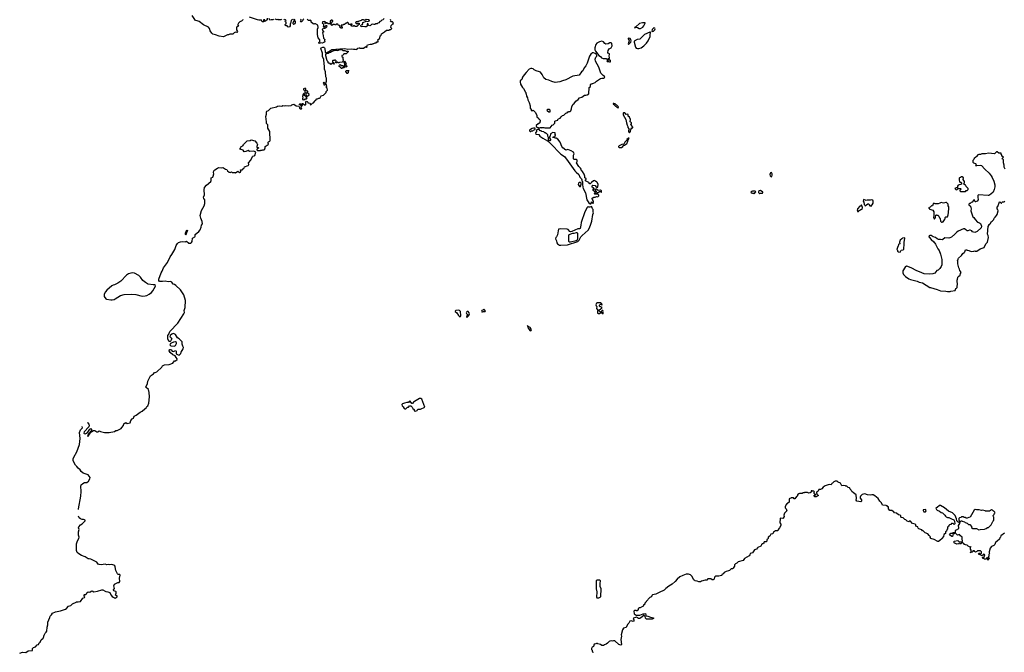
# Model space of a CAD drawing. Extents: x 2029662 to 2246637, y 225654 to 401419.
# Tile 91 of 256: x 2046059 to 2068159, y 300360 to 314570. Entities that reach past the tile are written whole.
import ezdxf

# ---------------------------------------------------------------- set-up
doc = ezdxf.new("R2010")
doc.units = 0

msp = doc.modelspace()

# ---------------------------------------------------------------- linework, layer by layer
at = {"layer": '0CON20XD'}
for points in [[(2051070, 314575), (2051070, 314565), (2051040, 314535), (2051015, 314532), (2050997, 314523), (2050968, 314492), (2050958, 314465), (2050958, 314445), (2050970, 314425), (2050945, 314420), (2050935, 314410), (2050928, 314385), (2050922, 314345), (2050947, 314307), (2050935, 314282), (2050903, 314287), (2050875, 314272), (2050845, 314243), (2050776, 314246), (2050745, 314228), (2050725, 314230), (2050635, 314184), (2050535, 314196), (2050456, 314226), (2050395, 314247), (2050375, 314267), (2050336, 314316), (2050322, 314372), (2050295, 314403), (2050183, 314455), (2050088, 314528), (2050045, 314546), (2050005, 314549), (2049929, 314665)], [(2049936, 309664), (2049989, 309691), (2049998, 309705), (2050000, 309745), (2050078, 309812), (2050109, 309851), (2050134, 309906), (2050142, 309955), (2050160, 309985), (2050156, 310036), (2050123, 310115), (2050108, 310175), (2050140, 310285), (2050196, 310385), (2050218, 310442), (2050213, 310525), (2050194, 310555), (2050188, 310585), (2050207, 310635), (2050199, 310745), (2050207, 310803), (2050254, 310856), (2050349, 310935), (2050357, 310955), (2050356, 311014), (2050392, 311035), (2050404, 311055), (2050414, 311104), (2050406, 311135), (2050418, 311172), (2050441, 311199), (2050496, 311234), (2050525, 311250), (2050581, 311241), (2050615, 311246), (2050632, 311242), (2050678, 311215), (2050712, 311202), (2050727, 311175), (2050764, 311145), (2050785, 311139), (2050815, 311150), (2050825, 311140), (2050885, 311140), (2050905, 311132), (2050955, 311168), (2050995, 311138), (2051015, 311142), (2051022, 311165), (2051012, 311198), (2051055, 311198), (2051065, 311202), (2051072, 311228), (2051095, 311232), (2051107, 311263), (2051185, 311294), (2051195, 311303), (2051200, 311315), (2051193, 311357), (2051250, 311415), (2051285, 311500), (2051295, 311508), (2051325, 311510), (2051335, 311520), (2051360, 311595), (2051315, 311620), (2051218, 311608), (2051185, 311632), (2051135, 311610), (2051095, 311600), (2051075, 311640), (2051002, 311665), (2051022, 311688), (2051030, 311725), (2051065, 311740), (2051085, 311760), (2051090, 311775), (2051165, 311852), (2051235, 311858), (2051255, 311870), (2051335, 311852), (2051385, 311800), (2051393, 311767), (2051378, 311725), (2051382, 311702), (2051415, 311700), (2051420, 311695), (2051418, 311682), (2051402, 311678), (2051380, 311655), (2051380, 311645), (2051393, 311633), (2051425, 311628), (2051467, 311633), (2051475, 311640), (2051505, 311640), (2051515, 311650), (2051545, 311650), (2051558, 311662), (2051562, 311678), (2051570, 311680), (2051571, 311719), (2051590, 311740), (2051638, 311765), (2051642, 311775), (2051633, 311795), (2051634, 311816), (2051642, 311828), (2051675, 311844), (2051680, 311855), (2051672, 312055), (2051631, 312135), (2051628, 312205), (2051601, 312235), (2051601, 312275), (2051589, 312335), (2051587, 312395), (2051601, 312445), (2051596, 312494), (2051606, 312514), (2051645, 312530), (2051696, 312584), (2051825, 312610), (2051845, 312627), (2051895, 312637), (2051945, 312631), (2051965, 312641), (2052005, 312634), (2052035, 312642), (2052085, 312634), (2052155, 312640), (2052170, 312655), (2052215, 312672), (2052265, 312638), (2052325, 312630), (2052335, 312610), (2052343, 312583), (2052355, 312570), (2052385, 312570), (2052390, 312575), (2052378, 312588), (2052378, 312605), (2052388, 312628), (2052348, 312658), (2052332, 312662), (2052332, 312668), (2052345, 312680), (2052365, 312680), (2052388, 312668), (2052392, 312642), (2052405, 312640), (2052410, 312665), (2052400, 312675), (2052400, 312685), (2052415, 312690), (2052455, 312660), (2052475, 312660), (2052480, 312665), (2052480, 312715), (2052495, 312740), (2052510, 312735), (2052530, 312715), (2052530, 312700), (2052568, 312698), (2052580, 312685), (2052582, 312662), (2052595, 312660), (2052628, 312692), (2052655, 312702), (2052685, 312740), (2052692, 312758), (2052706, 312764), (2052725, 312790), (2052745, 312792), (2052775, 312810), (2052785, 312808), (2052805, 312818), (2052825, 312860), (2052880, 312875), (2052940, 312935), (2052940, 312955), (2052970, 312985), (2052960, 313035), (2052940, 313055), (2052940, 313065), (2052950, 313075), (2052945, 313110), (2052935, 313120), (2052925, 313120), (2052915, 313100), (2052895, 313102), (2052892, 313132), (2052870, 313155), (2052885, 313168), (2052902, 313152), (2052928, 313142), (2052948, 313192), (2052948, 313235), (2052945, 313260), (2052930, 313285), (2052932, 313315), (2052920, 313365), (2052925, 313400), (2052898, 313455), (2052903, 313535), (2052893, 313573), (2052883, 313683), (2052858, 313735), (2052856, 313815), (2052820, 313925), (2052822, 313935), (2052865, 313955), (2052885, 313952), (2052902, 313938), (2052909, 313925), (2052915, 313840), (2052935, 313829), (2053009, 313861), (2053065, 313897), (2053115, 313900), (2053155, 313911), (2053175, 313907), (2053245, 313918), (2053355, 313920), (2053424, 313904), (2053515, 313914), (2053555, 313906), (2053588, 313908), (2053625, 313898), (2053645, 313930), (2053675, 313940), (2053685, 313940), (2053695, 313930), (2053775, 313930), (2053825, 313970), (2053842, 313952), (2053855, 313950), (2053860, 313955), (2053850, 313975), (2053868, 314002), (2053925, 314020), (2053965, 314020), (2053975, 314030), (2053995, 314030), (2054002, 314038), (2054025, 314040), (2054035, 314050), (2054057, 314053), (2054075, 314070), (2054105, 314070), (2054108, 314085), (2054100, 314115), (2054140, 314155), (2054153, 314207), (2054170, 314225), (2054181, 314249), (2054246, 314294), (2054295, 314338), (2054352, 314338), (2054365, 314350), (2054387, 314353), (2054408, 314365), (2054410, 314375), (2054390, 314395), (2054398, 314442), (2054425, 314470), (2054450, 314475), (2054442, 314482), (2054438, 314505), (2054425, 314520), (2054395, 314520), (2054380, 314535), (2054388, 314555), (2054380, 314575)], [(2051612, 314605), (2051610, 314565), (2051605, 314560), (2051595, 314560), (2051575, 314540), (2051565, 314540), (2051558, 314568), (2051535, 314570), (2051530, 314545), (2051540, 314535), (2051540, 314525), (2051515, 314520), (2051502, 314525), (2051485, 314560), (2051425, 314558), (2051393, 314563), (2051218, 314628)], [(2051755, 314580), (2051745, 314570), (2051715, 314570), (2051707, 314563), (2051675, 314560), (2051656, 314596)], [(2051935, 314580), (2051925, 314570), (2051865, 314570), (2051855, 314580), (2051835, 314568), (2051795, 314580)], [(2052185, 314580), (2052152, 314548), (2052140, 314485), (2052130, 314475), (2052130, 314435), (2052115, 314410), (2052095, 314402), (2052072, 314412), (2052070, 314425), (2052058, 314438), (2052035, 314430), (2052020, 314445), (2052020, 314465), (2052040, 314485), (2052040, 314505), (2052022, 314522), (2052020, 314535), (2052040, 314555), (2052028, 314568), (2052005, 314570), (2051995, 314580)], [(2052202, 314472), (2052215, 314472), (2052243, 314487), (2052252, 314505), (2052252, 314532), (2052225, 314560), (2052210, 314545), (2052190, 314495), (2052190, 314485), (2052202, 314472)], [(2052238, 314572), (2052215, 314570), (2052205, 314580)], [(2052435, 314590), (2052412, 314568), (2052410, 314545), (2052385, 314520), (2052365, 314520), (2052360, 314525), (2052370, 314535), (2052380, 314565), (2052360, 314585)], [(2054232, 314598), (2054220, 314565), (2054185, 314560), (2054167, 314533), (2054142, 314528), (2054119, 314501), (2054100, 314495), (2054085, 314480), (2054045, 314480), (2054032, 314458), (2054005, 314459), (2053975, 314472), (2053958, 314465), (2053934, 314436), (2053915, 314433), (2053892, 314442), (2053880, 314455), (2053878, 314478), (2053865, 314480), (2053860, 314475), (2053860, 314425), (2053835, 314412), (2053805, 314410), (2053755, 314418), (2053725, 314410), (2053713, 314437), (2053725, 314452), (2053755, 314460), (2053758, 314485), (2053752, 314495), (2053760, 314505), (2053845, 314538), (2053865, 314532), (2053908, 314542), (2053910, 314555), (2053885, 314570), (2053835, 314572), (2053805, 314550), (2053777, 314567), (2053735, 314570), (2053725, 314550), (2053675, 314540), (2053665, 314530), (2053645, 314530), (2053635, 314520), (2053612, 314518), (2053600, 314505), (2053605, 314490), (2053615, 314490), (2053625, 314480), (2053635, 314480), (2053645, 314490), (2053675, 314490), (2053682, 314482), (2053680, 314465), (2053655, 314450), (2053625, 314420), (2053585, 314420), (2053575, 314430), (2053555, 314430), (2053545, 314420), (2053515, 314422), (2053500, 314435), (2053500, 314445), (2053518, 314462), (2053518, 314468), (2053495, 314470), (2053485, 314460), (2053455, 314460), (2053442, 314472), (2053440, 314495), (2053425, 314510), (2053412, 314508), (2053398, 314492), (2053385, 314490), (2053347, 314463), (2053325, 314460), (2053315, 314450), (2053272, 314448), (2053272, 314422), (2053297, 314407), (2053295, 314380), (2053275, 314380), (2053265, 314390), (2053255, 314390), (2053250, 314395), (2053248, 314428), (2053235, 314440), (2053215, 314440), (2053210, 314455), (2053197, 314467), (2053165, 314470), (2053155, 314450), (2053122, 314462), (2053095, 314460), (2053065, 314440), (2053052, 314452), (2053050, 314485), (2053060, 314495), (2053062, 314508), (2053090, 314535), (2053090, 314545), (2053065, 314560), (2053055, 314560), (2053030, 314535), (2053030, 314505), (2053040, 314495), (2053035, 314480), (2052985, 314480), (2052955, 314502), (2052932, 314498), (2052930, 314485), (2052915, 314480), (2052910, 314495), (2052920, 314505), (2052920, 314515), (2052908, 314528), (2052895, 314520), (2052852, 314518), (2052850, 314495), (2052865, 314490), (2052880, 314465), (2052880, 314425), (2052870, 314415), (2052885, 314400), (2052898, 314402), (2052902, 314418), (2052935, 314440), (2052948, 314438), (2052960, 314425), (2052950, 314415), (2052948, 314402), (2052935, 314390), (2052922, 314388), (2052905, 314370), (2052850, 314355), (2052855, 314330), (2052868, 314328), (2052878, 314315), (2052877, 314293), (2052865, 314290), (2052854, 314274), (2052870, 314215), (2052878, 314155), (2052907, 314127), (2052903, 314105), (2052911, 314075), (2052886, 314054), (2052845, 314045), (2052815, 314048), (2052785, 314034), (2052771, 314045), (2052771, 314055), (2052797, 314083), (2052796, 314114), (2052762, 314162), (2052752, 314185), (2052752, 314205), (2052740, 314225), (2052740, 314355), (2052758, 314395), (2052750, 314445), (2052697, 314477), (2052675, 314480), (2052665, 314470), (2052655, 314480), (2052645, 314480), (2052600, 314515), (2052600, 314545), (2052588, 314558), (2052575, 314550), (2052545, 314550), (2052512, 314582)], [(2059965, 314369), (2059995, 314374), (2060043, 314405), (2060070, 314435), (2060098, 314495), (2060095, 314500), (2060035, 314498), (2059968, 314485), (2059888, 314412), (2059860, 314395), (2059865, 314390), (2059895, 314400), (2059925, 314392), (2059965, 314369)], [(2059955, 313923), (2060005, 313940), (2060065, 313980), (2060129, 314045), (2060165, 314094), (2060213, 314195), (2060209, 314225), (2060215, 314290), (2060205, 314292), (2060085, 314236), (2059978, 314132), (2059915, 314124), (2059852, 314085), (2059848, 314065), (2059879, 313949), (2059895, 313933), (2059925, 313923), (2059955, 313923)], [(2060255, 314302), (2060285, 314310), (2060318, 314342), (2060323, 314365), (2060315, 314382), (2060292, 314385), (2060254, 314346), (2060250, 314305), (2060255, 314302)], [(2059315, 313622), (2059320, 313625), (2059320, 313655), (2059315, 313660), (2059285, 313660), (2059260, 313685), (2059273, 313697), (2059295, 313700), (2059300, 313715), (2059288, 313755), (2059297, 313785), (2059295, 313800), (2059285, 313812), (2059260, 313820), (2059258, 313835), (2059270, 313880), (2059292, 313918), (2059335, 313940), (2059351, 313965), (2059356, 313986), (2059352, 314035), (2059338, 314048), (2059325, 314050), (2059305, 314047), (2059265, 314024), (2059215, 314020), (2059195, 314034), (2059165, 314069), (2059125, 314084), (2059075, 314076), (2059014, 314045), (2058991, 314015), (2058966, 313935), (2058966, 313895), (2058980, 313860), (2059058, 313768), (2059093, 313743), (2059115, 313714), (2059158, 313698), (2059225, 313700), (2059238, 313688), (2059240, 313675), (2059250, 313665), (2059250, 313645), (2059240, 313635), (2059245, 313630), (2059275, 313632), (2059295, 313622), (2059315, 313622)], [(2059725, 314012), (2059778, 314065), (2059783, 314095), (2059773, 314125), (2059758, 314145), (2059715, 314158), (2059714, 314145), (2059735, 314095), (2059720, 314025), (2059725, 314012)], [(2053045, 313560), (2053028, 313588), (2053015, 313590), (2053002, 313582), (2052982, 313602), (2052980, 313625), (2052963, 313643), (2052929, 313755), (2052929, 313785), (2052942, 313808), (2052985, 313816), (2053013, 313837), (2053035, 313841), (2053054, 313856), (2053115, 313876), (2053175, 313882), (2053202, 313878), (2053245, 313899), (2053295, 313894), (2053315, 313881), (2053356, 313876), (2053385, 313860), (2053425, 313862), (2053440, 313855), (2053388, 313802), (2053335, 313800), (2053318, 313772), (2053290, 313765), (2053290, 313745), (2053310, 313725), (2053310, 313685), (2053320, 313675), (2053310, 313625), (2053298, 313612), (2053235, 313610), (2053225, 313600), (2053215, 313600), (2053195, 313620), (2053175, 313600), (2053155, 313600), (2053150, 313615), (2053160, 313625), (2053160, 313645), (2053145, 313660), (2053125, 313660), (2053115, 313650), (2053085, 313650), (2053080, 313645), (2053082, 313622), (2053108, 313598), (2053118, 313572), (2053105, 313570), (2053095, 313590), (2053075, 313590), (2053045, 313560)], [(2057965, 312140), (2058012, 312198), (2058050, 312215), (2058050, 312225), (2058070, 312245), (2058072, 312288), (2058083, 312297), (2058135, 312310), (2058140, 312325), (2058155, 312340), (2058190, 312355), (2058211, 312389), (2058243, 312417), (2058270, 312425), (2058315, 312470), (2058345, 312480), (2058365, 312500), (2058375, 312500), (2058385, 312510), (2058415, 312510), (2058430, 312525), (2058448, 312565), (2058453, 312617), (2058480, 312675), (2058505, 312690), (2058541, 312739), (2058593, 312777), (2058624, 312816), (2058675, 312832), (2058738, 312872), (2058765, 312872), (2058795, 312882), (2058830, 312905), (2058840, 313045), (2058868, 313072), (2058873, 313117), (2058885, 313130), (2058905, 313130), (2058915, 313140), (2058937, 313143), (2058975, 313160), (2059005, 313188), (2059095, 313250), (2059125, 313260), (2059165, 313259), (2059188, 313272), (2059192, 313285), (2059187, 313295), (2059153, 313313), (2059101, 313371), (2059056, 313506), (2058981, 313635), (2058979, 313681), (2058988, 313725), (2059012, 313748), (2059016, 313765), (2058996, 313796), (2058972, 313812), (2058935, 313829), (2058913, 313827), (2058875, 313793), (2058845, 313752), (2058794, 313596), (2058763, 313535), (2058727, 313485), (2058698, 313422), (2058668, 313395), (2058613, 313327), (2058475, 313302), (2058315, 313220), (2058245, 313198), (2058185, 313171), (2058075, 313162), (2058005, 313181), (2057935, 313209), (2057866, 313226), (2057825, 313266), (2057789, 313339), (2057745, 313389), (2057725, 313401), (2057655, 313419), (2057605, 313443), (2057585, 313467), (2057555, 313477), (2057528, 313472), (2057494, 313456), (2057424, 313386), (2057381, 313329), (2057342, 313275), (2057328, 313225), (2057292, 313195), (2057291, 313171), (2057302, 313125), (2057343, 313043), (2057370, 313025), (2057400, 312975), (2057403, 312953), (2057420, 312935), (2057420, 312915), (2057427, 312907), (2057438, 312855), (2057458, 312815), (2057463, 312773), (2057492, 312712), (2057517, 312637), (2057520, 312585), (2057540, 312555), (2057542, 312532), (2057575, 312530), (2057585, 312540), (2057638, 312488), (2057660, 312435), (2057670, 312425), (2057670, 312385), (2057700, 312355), (2057700, 312345), (2057718, 312338), (2057740, 312315), (2057740, 312285), (2057730, 312275), (2057730, 312255), (2057705, 312230), (2057695, 312230), (2057655, 312190), (2057652, 312172), (2057672, 312152), (2057695, 312150), (2057705, 312140), (2057735, 312140), (2057745, 312150), (2057765, 312150), (2057775, 312140), (2057785, 312150), (2057825, 312150), (2057845, 312140), (2057965, 312140)], [(2053295, 313470), (2053272, 313472), (2053268, 313498), (2053252, 313502), (2053232, 313522), (2053230, 313535), (2053240, 313545), (2053242, 313558), (2053255, 313560), (2053285, 313540), (2053315, 313540), (2053332, 313522), (2053348, 313522), (2053360, 313535), (2053360, 313565), (2053350, 313575), (2053360, 313585), (2053360, 313595), (2053342, 313612), (2053340, 313625), (2053355, 313640), (2053368, 313628), (2053370, 313605), (2053390, 313575), (2053380, 313565), (2053380, 313545), (2053395, 313530), (2053410, 313525), (2053385, 313500), (2053375, 313510), (2053355, 313510), (2053335, 313490), (2053325, 313490), (2053315, 313500), (2053302, 313488), (2053295, 313470)], [(2053415, 313360), (2053402, 313362), (2053400, 313375), (2053382, 313392), (2053380, 313415), (2053395, 313430), (2053445, 313430), (2053450, 313425), (2053430, 313395), (2053430, 313375), (2053415, 313360)], [(2052505, 312850), (2052515, 312852), (2052548, 312872), (2052553, 312885), (2052548, 312908), (2052510, 312925), (2052513, 312937), (2052530, 312955), (2052530, 312965), (2052470, 312980), (2052480, 312995), (2052480, 313015), (2052468, 313028), (2052432, 313018), (2052432, 312992), (2052470, 312980), (2052460, 312965), (2052460, 312945), (2052490, 312915), (2052480, 312895), (2052492, 312862), (2052505, 312850)], [(2052435, 312772), (2052465, 312790), (2052495, 312790), (2052508, 312805), (2052488, 312838), (2052452, 312865), (2052450, 312905), (2052445, 312910), (2052435, 312910), (2052423, 312897), (2052407, 312843), (2052412, 312815), (2052403, 312795), (2052407, 312777), (2052435, 312772)], [(2057955, 312490), (2057935, 312490), (2057902, 312512), (2057900, 312545), (2057912, 312558), (2057945, 312560), (2057958, 312548), (2057960, 312495), (2057955, 312490)], [(2059495, 312590), (2059500, 312615), (2059465, 312650), (2059455, 312650), (2059425, 312680), (2059405, 312680), (2059395, 312690), (2059382, 312688), (2059380, 312675), (2059398, 312668), (2059402, 312655), (2059430, 312625), (2059445, 312620), (2059470, 312595), (2059495, 312590)], [(2059745, 312030), (2059770, 312055), (2059770, 312095), (2059780, 312105), (2059782, 312118), (2059802, 312138), (2059818, 312142), (2059820, 312155), (2059800, 312175), (2059798, 312198), (2059782, 312202), (2059770, 312215), (2059790, 312235), (2059790, 312255), (2059775, 312270), (2059760, 312275), (2059768, 312325), (2059745, 312380), (2059720, 312405), (2059715, 312440), (2059705, 312450), (2059675, 312440), (2059640, 312475), (2059613, 312477), (2059603, 312467), (2059602, 312435), (2059667, 312327), (2059678, 312255), (2059695, 312200), (2059712, 312172), (2059712, 312145), (2059728, 312115), (2059722, 312065), (2059730, 312045), (2059745, 312030)], [(2057515, 312060), (2057535, 312062), (2057545, 312070), (2057575, 312070), (2057592, 312088), (2057628, 312102), (2057628, 312128), (2057615, 312130), (2057605, 312140), (2057595, 312130), (2057563, 312127), (2057525, 312100), (2057515, 312100), (2057500, 312085), (2057502, 312072), (2057515, 312060)], [(2058875, 310430), (2058890, 310455), (2058895, 310480), (2058908, 310468), (2058910, 310455), (2058922, 310442), (2058940, 310455), (2058930, 310465), (2058940, 310475), (2058940, 310495), (2058922, 310512), (2058920, 310525), (2058910, 310535), (2058912, 310558), (2058945, 310580), (2058977, 310583), (2059005, 310600), (2059035, 310590), (2059060, 310615), (2059058, 310628), (2059035, 310650), (2058965, 310650), (2058952, 310668), (2058965, 310680), (2058975, 310680), (2058985, 310670), (2059005, 310670), (2059022, 310688), (2059045, 310690), (2059075, 310710), (2059095, 310710), (2059115, 310690), (2059120, 310695), (2059120, 310725), (2059095, 310740), (2059045, 310730), (2059015, 310760), (2058985, 310760), (2058980, 310755), (2058980, 310735), (2059000, 310715), (2058995, 310700), (2058965, 310700), (2058932, 310732), (2058932, 310768), (2058938, 310768), (2058955, 310750), (2058960, 310765), (2058940, 310795), (2058910, 310805), (2058912, 310835), (2058920, 310850), (2058977, 310847), (2058994, 310824), (2059015, 310810), (2059032, 310808), (2059037, 310813), (2059041, 310865), (2059029, 310905), (2059014, 310924), (2058985, 310944), (2058955, 310954), (2058935, 310948), (2058892, 310915), (2058865, 310880), (2058855, 310880), (2058842, 310892), (2058840, 310905), (2058830, 310915), (2058762, 310952), (2058760, 310975), (2058770, 310985), (2058770, 311005), (2058740, 311015), (2058742, 311055), (2058731, 311101), (2058695, 311160), (2058670, 311175), (2058662, 311212), (2058648, 311235), (2058607, 311275), (2058553, 311355), (2058571, 311385), (2058573, 311415), (2058555, 311432), (2058505, 311432), (2058492, 311445), (2058488, 311465), (2058490, 311525), (2058508, 311555), (2058493, 311593), (2058440, 311625), (2058365, 311652), (2058315, 311642), (2058252, 311692), (2058225, 311724), (2058187, 311817), (2058139, 311889), (2058102, 311912), (2058075, 311910), (2058065, 311920), (2058022, 311922), (2058030, 311935), (2058055, 311940), (2058080, 311955), (2058080, 311965), (2058090, 311975), (2058080, 311985), (2058075, 312028), (2058025, 312037), (2057972, 312005), (2057967, 311953), (2057950, 311935), (2057950, 311915), (2057972, 311882), (2057972, 311868), (2057955, 311850), (2057945, 311850), (2057930, 311865), (2057930, 311925), (2057910, 311955), (2057910, 311985), (2057885, 312010), (2057873, 312013), (2057855, 312030), (2057845, 312030), (2057825, 312050), (2057775, 312060), (2057765, 312070), (2057742, 312072), (2057715, 312100), (2057675, 312100), (2057662, 312088), (2057660, 312055), (2057640, 312025), (2057645, 312000), (2057708, 311988), (2057730, 311955), (2057798, 311905), (2057905, 311850), (2057976, 311786), (2058205, 311551), (2058286, 311496), (2058372, 311385), (2058485, 311230), (2058517, 311177), (2058547, 311145), (2058612, 311095), (2058628, 311035), (2058670, 310995), (2058680, 310975), (2058673, 310967), (2058673, 310953), (2058690, 310935), (2058688, 310865), (2058700, 310805), (2058709, 310775), (2058758, 310678), (2058790, 310525), (2058834, 310454), (2058865, 310430), (2058875, 310430)], [(2059525, 311698), (2059565, 311702), (2059599, 311721), (2059622, 311748), (2059637, 311753), (2059685, 311790), (2059695, 311790), (2059700, 311825), (2059710, 311835), (2059710, 311855), (2059718, 311862), (2059738, 311908), (2059722, 311908), (2059690, 311875), (2059688, 311862), (2059645, 311820), (2059618, 311772), (2059574, 311766), (2059515, 311740), (2059500, 311725), (2059500, 311715), (2059525, 311698)], [(2068178, 311215), (2068158, 311255), (2068157, 311305), (2068138, 311355), (2068142, 311422), (2068125, 311440), (2068110, 311445), (2068115, 311460), (2068140, 311485), (2068102, 311505), (2068100, 311535), (2068090, 311545), (2068085, 311570), (2068035, 311572), (2067995, 311600), (2067985, 311600), (2067942, 311558), (2067805, 311572), (2067735, 311560), (2067655, 311558), (2067625, 311538), (2067585, 311538), (2067568, 311532), (2067536, 311494), (2067520, 311485), (2067485, 311450), (2067475, 311430), (2067455, 311410), (2067450, 311385), (2067455, 311370), (2067470, 311355), (2067515, 311338), (2067527, 311327), (2067510, 311295), (2067542, 311292), (2067615, 311304), (2067647, 311297), (2067721, 311215), (2067816, 311125), (2067865, 311063), (2067886, 311026), (2067924, 310945), (2067946, 310864), (2067946, 310814), (2067932, 310755), (2067905, 310692), (2067855, 310648), (2067815, 310623), (2067795, 310620), (2067583, 310637), (2067568, 310622), (2067563, 310585), (2067570, 310525), (2067550, 310495), (2067515, 310480), (2067502, 310482), (2067485, 310532), (2067435, 310468), (2067415, 310460), (2067395, 310442), (2067375, 310438), (2067363, 310425), (2067364, 310414), (2067399, 310379), (2067412, 310325), (2067408, 310275), (2067452, 310142), (2067476, 310126), (2067504, 310084), (2067560, 310025), (2067605, 310010), (2067625, 309990), (2067648, 309935), (2067640, 309895), (2067550, 309815), (2067495, 309793), (2067445, 309802), (2067430, 309825), (2067395, 309841), (2067375, 309843), (2067342, 309828), (2067328, 309828), (2067305, 309850), (2067295, 309850), (2067265, 309870), (2067245, 309870), (2067125, 309818), (2067090, 309795), (2067045, 309750), (2066972, 309688), (2066935, 309668), (2066915, 309662), (2066825, 309667), (2066781, 309629), (2066765, 309623), (2066724, 309634), (2066681, 309631), (2066653, 309645), (2066615, 309676), (2066565, 309689), (2066515, 309723), (2066484, 309726), (2066470, 309715), (2066468, 309695), (2066472, 309685), (2066515, 309632), (2066575, 309582), (2066616, 309525), (2066665, 309423), (2066694, 309385), (2066726, 309305), (2066754, 309186), (2066754, 309066), (2066741, 309029), (2066710, 308980), (2066675, 308947), (2066647, 308933), (2066600, 308875), (2066555, 308862), (2066485, 308857), (2066360, 308865), (2066305, 308882), (2066182, 308935), (2066085, 308988), (2065995, 309028), (2065965, 309030), (2065932, 309008), (2065881, 308929), (2065884, 308884), (2065898, 308845), (2065938, 308805), (2066015, 308752), (2066055, 308732), (2066205, 308693), (2066250, 308675), (2066325, 308662), (2066484, 308554), (2066505, 308553), (2066650, 308510), (2066725, 308477), (2066845, 308473), (2066885, 308467)], [(2062925, 311040), (2062939, 311051), (2062952, 311075), (2062952, 311105), (2062935, 311138), (2062911, 311129), (2062898, 311095), (2062903, 311063), (2062925, 311040)], [(2067285, 310710), (2067305, 310730), (2067325, 310730), (2067350, 310755), (2067350, 310775), (2067302, 310822), (2067295, 310850), (2067285, 310850), (2067252, 310872), (2067250, 310885), (2067267, 310915), (2067262, 310935), (2067238, 310978), (2067242, 311015), (2067215, 311038), (2067195, 311038), (2067177, 311023), (2067155, 311020), (2067145, 311010), (2067142, 310965), (2067150, 310935), (2067163, 310923), (2067185, 310920), (2067200, 310905), (2067198, 310872), (2067125, 310852), (2067108, 310832), (2067108, 310792), (2067075, 310790), (2067050, 310775), (2067072, 310752), (2067095, 310750), (2067125, 310780), (2067175, 310780), (2067190, 310765), (2067160, 310735), (2067160, 310725), (2067172, 310712), (2067285, 310710)], [(2058645, 310824), (2058663, 310875), (2058662, 310902), (2058645, 310914), (2058625, 310912), (2058605, 310896), (2058597, 310865), (2058623, 310825), (2058645, 310824)], [(2062662, 310662), (2062675, 310662), (2062685, 310670), (2062728, 310672), (2062740, 310685), (2062738, 310698), (2062685, 310730), (2062652, 310728), (2062650, 310715), (2062640, 310705), (2062640, 310685), (2062662, 310662)], [(2062545, 310660), (2062558, 310672), (2062562, 310688), (2062580, 310705), (2062565, 310720), (2062505, 310720), (2062495, 310710), (2062482, 310708), (2062470, 310695), (2062475, 310680), (2062495, 310680), (2062505, 310670), (2062535, 310670), (2062545, 310660)], [(2065175, 310380), (2065180, 310405), (2065195, 310410), (2065216, 310445), (2065213, 310495), (2065205, 310516), (2065185, 310524), (2065155, 310513), (2065077, 310513), (2065055, 310508), (2065005, 310528), (2064995, 310520), (2064991, 310495), (2065009, 310469), (2065015, 310422), (2065032, 310395), (2065035, 310380), (2065050, 310395), (2065055, 310410), (2065065, 310410), (2065095, 310430), (2065115, 310430), (2065122, 310412), (2065142, 310392), (2065175, 310380)], [(2058205, 309505), (2058358, 309515), (2058585, 309589), (2058614, 309615), (2058655, 309690), (2058681, 309719), (2058815, 309842), (2058847, 309895), (2058880, 309975), (2058901, 310045), (2058924, 310196), (2058940, 310235), (2058932, 310255), (2058930, 310305), (2058918, 310318), (2058910, 310355), (2058895, 310370), (2058855, 310362), (2058825, 310362), (2058815, 310370), (2058795, 310350), (2058744, 310255), (2058664, 310015), (2058656, 309954), (2058637, 309883), (2058627, 309873), (2058585, 309870), (2058455, 309814), (2058425, 309807), (2058405, 309812), (2058369, 309855), (2058345, 309865), (2058195, 309875), (2058155, 309864), (2058142, 309825), (2058130, 309735), (2058111, 309695), (2058092, 309675), (2058084, 309645), (2058104, 309604), (2058118, 309555), (2058131, 309535), (2058175, 309507), (2058205, 309505)], [(2064885, 310262), (2064905, 310290), (2064915, 310290), (2064935, 310310), (2064968, 310315), (2064977, 310355), (2064955, 310410), (2064935, 310390), (2064915, 310382), (2064867, 310325), (2064858, 310295), (2064862, 310265), (2064885, 310262)], [(2066765, 310020), (2066775, 310030), (2066785, 310030), (2066820, 310075), (2066820, 310085), (2066830, 310095), (2066830, 310125), (2066845, 310140), (2066880, 310145), (2066898, 310185), (2066907, 310237), (2066912, 310335), (2066910, 310365), (2066900, 310385), (2066897, 310427), (2066865, 310462), (2066845, 310462), (2066795, 310448), (2066745, 310460), (2066715, 310452), (2066675, 310430), (2066605, 310430), (2066575, 310450), (2066560, 310435), (2066557, 310413), (2066545, 310390), (2066525, 310390), (2066498, 310362), (2066460, 310345), (2066470, 310335), (2066470, 310325), (2066485, 310312), (2066555, 310290), (2066577, 310257), (2066580, 310215), (2066574, 310196), (2066578, 310165), (2066572, 310135), (2066585, 310100), (2066595, 310100), (2066605, 310110), (2066617, 310133), (2066622, 310178), (2066635, 310190), (2066645, 310180), (2066665, 310180), (2066690, 310155), (2066702, 310122), (2066717, 310107), (2066730, 310045), (2066752, 310022), (2066765, 310020)], [(2066885, 308467), (2066945, 308468), (2066955, 308472), (2067055, 308490), (2067070, 308535), (2067085, 308540), (2067100, 308555), (2067108, 308655), (2067100, 308665), (2067098, 308695), (2067103, 308727), (2067110, 308735), (2067113, 308785), (2067135, 308812), (2067168, 308835), (2067173, 308867), (2067188, 308895), (2067185, 308910), (2067158, 308935), (2067152, 308965), (2067138, 308995), (2067119, 309085), (2067118, 309145), (2067110, 309165), (2067120, 309175), (2067120, 309195), (2067130, 309215), (2067197, 309275), (2067231, 309319), (2067259, 309341), (2067272, 309358), (2067285, 309398), (2067315, 309400), (2067323, 309393), (2067365, 309388), (2067415, 309362), (2067475, 309368), (2067495, 309380), (2067505, 309370), (2067545, 309372), (2067615, 309420), (2067706, 309454), (2067743, 309537), (2067780, 309575), (2067792, 309608), (2067802, 309675), (2067798, 309725), (2067782, 309755), (2067793, 309927), (2067820, 309965), (2067820, 309975), (2067835, 309980), (2067850, 309995), (2067865, 310030), (2067890, 310045), (2067890, 310055), (2067920, 310085), (2067930, 310115), (2067960, 310145), (2067960, 310155), (2067980, 310165), (2067980, 310175), (2068000, 310195), (2068020, 310275), (2068010, 310305), (2068000, 310315), (2068000, 310365), (2068010, 310375), (2068050, 310475), (2068065, 310480), (2068070, 310465), (2068085, 310450), (2068095, 310450), (2068100, 310465), (2068115, 310480), (2068155, 310480), (2068170, 310495)], [(2049800, 309841), (2049776, 309765), (2049774, 309754), (2049785, 309737), (2049795, 309743), (2049830, 309852)], [(2047577, 305519), (2047585, 305516), (2047609, 305485), (2047618, 305445), (2047610, 305425), (2047505, 305309), (2047498, 305285), (2047505, 305272), (2047525, 305268), (2047560, 305280), (2047586, 305304), (2047635, 305376), (2047657, 305387), (2047674, 305375), (2047669, 305341), (2047606, 305265), (2047598, 305242), (2047582, 305225), (2047585, 305212), (2047595, 305218), (2047640, 305280), (2047681, 305319), (2047715, 305341), (2047749, 305339), (2047792, 305312), (2047820, 305315), (2047845, 305338), (2047875, 305321), (2047965, 305295), (2048065, 305296), (2048185, 305322), (2048215, 305344), (2048246, 305344), (2048335, 305391), (2048352, 305408), (2048391, 305455), (2048398, 305492), (2048405, 305503), (2048445, 305519), (2048475, 305502), (2048535, 305511), (2048555, 305570), (2048585, 305604), (2048613, 305617), (2048632, 305668), (2048675, 305686), (2048765, 305755), (2048805, 305775), (2048865, 305830), (2048895, 305849), (2048912, 305878), (2048935, 305899), (2048959, 305955), (2048972, 306095), (2048964, 306195), (2048948, 306265), (2048898, 306305), (2048894, 306315), (2048926, 306395), (2048936, 306454), (2048996, 306574), (2049064, 306615), (2049088, 306642), (2049102, 306648), (2049135, 306661), (2049250, 306765), (2049268, 306792), (2049309, 306821), (2049415, 306827), (2049495, 306855), (2049535, 306904), (2049555, 306908), (2049592, 306935), (2049596, 306955), (2049571, 306981), (2049548, 307018), (2049493, 307043), (2049433, 307093), (2049412, 307135), (2049419, 307161), (2049435, 307164), (2049458, 307158), (2049485, 307123), (2049505, 307118), (2049565, 307140), (2049572, 307115), (2049568, 307095), (2049571, 307065), (2049615, 307040), (2049635, 307038), (2049654, 307046), (2049679, 307075), (2049686, 307104), (2049726, 307175), (2049733, 307203), (2049732, 307222), (2049718, 307238), (2049707, 307285), (2049706, 307335), (2049638, 307405), (2049600, 307425), (2049553, 307495), (2049525, 307517), (2049505, 307519), (2049475, 307508), (2049438, 307475), (2049430, 307445), (2049445, 307440), (2049480, 307405), (2049460, 307385), (2049450, 307355), (2049435, 307340), (2049415, 307340), (2049405, 307350), (2049383, 307403), (2049385, 307475), (2049409, 307505), (2049426, 307565), (2049605, 307755), (2049746, 307964), (2049755, 307995), (2049753, 308035), (2049772, 308105), (2049777, 308265), (2049743, 308393), (2049668, 308505), (2049566, 308596), (2049535, 308619), (2049501, 308631), (2049488, 308652), (2049473, 308675), (2049445, 308688), (2049395, 308679), (2049324, 308694), (2049265, 308689), (2049195, 308692), (2049184, 308714), (2049184, 308745), (2049236, 308885), (2049260, 308920), (2049288, 308995), (2049380, 309115), (2049435, 309245), (2049476, 309294), (2049543, 309405), (2049570, 309495), (2049599, 309541), (2049627, 309563), (2049672, 309578), (2049705, 309585), (2049775, 309577), (2049805, 309593), (2049855, 309552), (2049898, 309552), (2049918, 309565), (2049929, 309585), (2049936, 309664)], [(2058395, 309570), (2058386, 309585), (2058381, 309695), (2058384, 309726), (2058392, 309745), (2058474, 309774), (2058505, 309777), (2058555, 309793), (2058569, 309789), (2058577, 309775), (2058582, 309695), (2058581, 309645), (2058572, 309618), (2058546, 309604), (2058425, 309574), (2058395, 309570)], [(2065825, 309350), (2065844, 309396), (2065885, 309398), (2065907, 309415), (2065903, 309455), (2065912, 309495), (2065910, 309585), (2065920, 309605), (2065920, 309635), (2065927, 309645), (2065925, 309660), (2065917, 309667), (2065875, 309662), (2065862, 309645), (2065822, 309618), (2065810, 309575), (2065816, 309534), (2065792, 309528), (2065783, 309517), (2065780, 309485), (2065768, 309472), (2065753, 309427), (2065750, 309405), (2065760, 309395), (2065762, 309372), (2065783, 309353), (2065825, 309350)], [(2048105, 308274), (2048135, 308275), (2048176, 308284), (2048205, 308298), (2048318, 308372), (2048405, 308399), (2048575, 308405), (2048665, 308397), (2048805, 308359), (2048876, 308364), (2048915, 308376), (2048965, 308402), (2049016, 308444), (2049045, 308478), (2049104, 308585), (2049103, 308613), (2049055, 308614), (2048945, 308627), (2048925, 308635), (2048883, 308663), (2048826, 308715), (2048769, 308789), (2048733, 308823), (2048635, 308878), (2048585, 308881), (2048555, 308875), (2048505, 308860), (2048458, 308832), (2048326, 308695), (2048265, 308648), (2048186, 308614), (2048155, 308609), (2048125, 308590), (2048016, 308495), (2047983, 308455), (2047958, 308405), (2047952, 308355), (2047990, 308300), (2048005, 308291), (2048105, 308274)], [(2059075, 307970), (2059100, 307995), (2059068, 308028), (2059052, 308032), (2059050, 308045), (2059095, 308070), (2059105, 308070), (2059112, 308088), (2059128, 308092), (2059130, 308105), (2059105, 308120), (2059085, 308120), (2059070, 308135), (2059070, 308155), (2059095, 308180), (2059108, 308178), (2059125, 308160), (2059130, 308175), (2059125, 308190), (2059105, 308210), (2059018, 308212), (2059005, 308200), (2058994, 308165), (2058998, 308145), (2059010, 308125), (2059008, 308085), (2059025, 308050), (2059040, 308035), (2059030, 308025), (2059031, 307981), (2059045, 307970), (2059075, 307970)], [(2055935, 307894), (2055952, 307905), (2055961, 307925), (2055950, 308015), (2055929, 308035), (2055905, 308044), (2055845, 308039), (2055836, 308025), (2055837, 308015), (2055868, 307988), (2055905, 307926), (2055935, 307894)], [(2056095, 307886), (2056105, 307891), (2056138, 307925), (2056155, 307960), (2056150, 307985), (2056124, 308014), (2056105, 308013), (2056088, 308002), (2056082, 307988), (2056084, 307974), (2056110, 307945), (2056084, 307895), (2056095, 307886)], [(2056445, 308006), (2056465, 308016), (2056505, 308014), (2056514, 308025), (2056495, 308052), (2056475, 308067), (2056454, 308046), (2056432, 308035), (2056428, 308025), (2056435, 308009), (2056445, 308006)], [(2059155, 307960), (2059160, 307975), (2059150, 307985), (2059150, 307995), (2059157, 308015), (2059146, 308036), (2059133, 308037), (2059112, 308018), (2059110, 307995), (2059132, 307972), (2059145, 307970), (2059155, 307960)], [(2057535, 307580), (2057544, 307605), (2057520, 307655), (2057470, 307680), (2057455, 307700), (2057475, 307637), (2057488, 307628), (2057512, 307585), (2057535, 307580)], [(2049525, 307234), (2049558, 307255), (2049580, 307295), (2049576, 307316), (2049555, 307333), (2049515, 307327), (2049447, 307293), (2049433, 307277), (2049432, 307265), (2049454, 307244), (2049525, 307234)], [(2054935, 305773), (2054955, 305787), (2054978, 305792), (2054995, 305820), (2055055, 305822), (2055150, 305865), (2055086, 306045), (2055065, 306064), (2055035, 306060), (2054918, 305995), (2054895, 305979), (2054875, 305952), (2054862, 305952), (2054825, 306002), (2054815, 306006), (2054800, 305995), (2054788, 305972), (2054750, 305975), (2054696, 305954), (2054652, 305945), (2054634, 305926), (2054644, 305894), (2054667, 305877), (2054685, 305840), (2054705, 305830), (2054725, 305830), (2054762, 305868), (2054785, 305870), (2054812, 305898), (2054835, 305898), (2054866, 305866), (2054884, 305834), (2054912, 305815), (2054915, 305782), (2054935, 305773)], [(2047381, 303567), (2047380, 303585), (2047431, 303865), (2047439, 303975), (2047434, 304094), (2047441, 304119), (2047475, 304154), (2047515, 304172), (2047565, 304174), (2047606, 304204), (2047632, 304255), (2047640, 304285), (2047598, 304345), (2047485, 304383), (2047439, 304425), (2047415, 304461), (2047373, 304495), (2047345, 304533), (2047313, 304563), (2047281, 304615), (2047261, 304665), (2047258, 304705), (2047272, 304745), (2047345, 304865), (2047398, 305025), (2047413, 305165), (2047404, 305295), (2047425, 305355), (2047463, 305395), (2047466, 305405), (2047464, 305433)], [(2068160, 303035), (2068084, 302976), (2068075, 302950), (2068055, 302930), (2068048, 302902), (2067995, 302858), (2067962, 302828), (2067945, 302780), (2067925, 302758), (2067875, 302740), (2067838, 302702), (2067816, 302615), (2067816, 302605), (2067830, 302585), (2067808, 302555), (2067810, 302525), (2067807, 302503), (2067800, 302495), (2067817, 302467), (2067815, 302450), (2067792, 302432), (2067790, 302475), (2067785, 302480), (2067765, 302480), (2067745, 302452), (2067715, 302452), (2067695, 302470), (2067675, 302470), (2067670, 302495), (2067685, 302500), (2067695, 302490), (2067708, 302492), (2067712, 302525), (2067722, 302535), (2067716, 302556), (2067695, 302563), (2067665, 302530), (2067615, 302553), (2067590, 302555), (2067590, 302565), (2067580, 302575), (2067585, 302590), (2067605, 302588), (2067625, 302572), (2067635, 302572), (2067646, 302584), (2067646, 302616), (2067626, 302636), (2067605, 302642), (2067555, 302640), (2067539, 302621), (2067515, 302608), (2067490, 302625), (2067487, 302637), (2067455, 302640), (2067450, 302625), (2067435, 302610), (2067422, 302608), (2067403, 302593), (2067400, 302605), (2067412, 302618), (2067418, 302635), (2067418, 302655), (2067402, 302675), (2067400, 302695), (2067400, 302720), (2067410, 302725), (2067405, 302740), (2067400, 302720), (2067395, 302720), (2067350, 302745), (2067327, 302767), (2067284, 302774), (2067263, 302783), (2067248, 302808), (2067235, 302810), (2067225, 302820), (2067205, 302820), (2067185, 302800), (2067155, 302800), (2067145, 302810), (2067135, 302800), (2067095, 302788), (2067067, 302807), (2067042, 302812), (2067032, 302822), (2067030, 302855), (2067035, 302860), (2067115, 302868), (2067145, 302840), (2067205, 302840), (2067220, 302855), (2067220, 302875), (2067210, 302885), (2067210, 302945), (2067174, 302974), (2067155, 303010), (2067105, 302992), (2067060, 303035), (2067060, 303095), (2067075, 303110), (2067085, 303110), (2067135, 303140), (2067140, 303155), (2067128, 303205), (2067160, 303255), (2067160, 303280), (2067170, 303285), (2067172, 303298), (2067185, 303310), (2067205, 303310), (2067213, 303303), (2067265, 303290), (2067283, 303273), (2067325, 303260), (2067353, 303233), (2067385, 303230), (2067420, 303185), (2067420, 303165), (2067455, 303140), (2067535, 303140), (2067585, 303110), (2067615, 303120), (2067715, 303128), (2067752, 303138), (2067785, 303160), (2067807, 303163), (2067865, 303220), (2067902, 303298), (2067910, 303305), (2067910, 303315), (2067920, 303325), (2067920, 303395), (2067913, 303403), (2067910, 303435), (2067928, 303452), (2067940, 303485), (2067950, 303495), (2067948, 303508), (2067925, 303530), (2067915, 303530), (2067895, 303550), (2067875, 303558), (2067825, 303530), (2067735, 303530), (2067727, 303537), (2067675, 303550), (2067645, 303542), (2067595, 303562), (2067535, 303558), (2067505, 303568), (2067485, 303550), (2067390, 303395), (2067365, 303392), (2067325, 303370), (2067305, 303370), (2067285, 303390), (2067255, 303390), (2067245, 303400), (2067225, 303402), (2067195, 303400), (2067185, 303390), (2067152, 303378), (2067140, 303365), (2067140, 303325), (2067150, 303315), (2067150, 303295), (2067160, 303280), (2067145, 303270), (2067135, 303280), (2067125, 303280), (2067090, 303315), (2067087, 303357), (2067055, 303430), (2066996, 303496), (2066905, 303530), (2066813, 303603), (2066727, 303657), (2066705, 303660), (2066655, 303612), (2066630, 303605), (2066622, 303595), (2066635, 303570), (2066650, 303555), (2066705, 303533), (2066745, 303502), (2066775, 303490), (2066825, 303440), (2066838, 303415), (2066855, 303400), (2066885, 303390), (2066915, 303390), (2066975, 303356), (2067026, 303336), (2067040, 303305), (2067048, 303245), (2067035, 303230), (2067005, 303260), (2066995, 303250), (2066975, 303250), (2066958, 303232), (2066925, 303220), (2066912, 303208), (2066910, 303195), (2066890, 303175), (2066880, 303155), (2066880, 303125), (2066870, 303115), (2066860, 303085), (2066840, 303065), (2066838, 303032), (2066800, 303005), (2066792, 302958), (2066755, 302920), (2066750, 302905), (2066685, 302848), (2066665, 302848), (2066585, 302892), (2066510, 302915), (2066498, 302935), (2066500, 302955), (2066471, 302981), (2066440, 303025), (2066380, 303045), (2066335, 303090), (2066325, 303090), (2066305, 303110), (2066237, 303137), (2066225, 303150), (2066215, 303178), (2066170, 303195), (2066172, 303225), (2066161, 303241), (2066100, 303255), (2066045, 303312), (2066015, 303290), (2065980, 303305), (2065947, 303337), (2065925, 303340), (2065885, 303380), (2065850, 303385), (2065840, 303395), (2065837, 303427), (2065825, 303440), (2065785, 303448), (2065742, 303482), (2065693, 303493), (2065676, 303516), (2065663, 303523), (2065632, 303542), (2065592, 303545), (2065560, 303585), (2065560, 303625), (2065545, 303630), (2065527, 303647), (2065505, 303658), (2065425, 303668), (2065405, 303720), (2065366, 303756), (2065325, 303818), (2065255, 303878), (2065215, 303900), (2065185, 303900), (2065155, 303890), (2065085, 303900), (2065025, 303920), (2064968, 303902), (2064932, 303865), (2064923, 303845), (2064927, 303825), (2064950, 303785), (2064953, 303755), (2064948, 303745), (2064935, 303740), (2064845, 303756), (2064833, 303775), (2064842, 303815), (2064834, 303894), (2064776, 303946), (2064735, 303970), (2064725, 304000), (2064700, 304025), (2064695, 304050), (2064687, 304057), (2064655, 304060), (2064625, 304090), (2064605, 304090), (2064595, 304100), (2064545, 304110), (2064515, 304100), (2064503, 304113), (2064485, 304160), (2064433, 304183), (2064410, 304205), (2064360, 304205), (2064331, 304189), (2064305, 304160), (2064290, 304155), (2064270, 304125), (2064225, 304130), (2064135, 304098), (2064095, 304068), (2064065, 304032), (2064035, 304020), (2063995, 304020), (2063978, 303982), (2063958, 303962), (2063940, 303955), (2063940, 303935), (2063950, 303925), (2063952, 303912), (2063990, 303885), (2063936, 303854), (2063904, 303854), (2063890, 303865), (2063892, 303888), (2063915, 303890), (2063930, 303905), (2063905, 303910), (2063890, 303925), (2063890, 303955), (2063898, 303968), (2063885, 303980), (2063855, 303980), (2063845, 303990), (2063825, 303990), (2063820, 303985), (2063820, 303955), (2063805, 303940), (2063768, 303938), (2063745, 303952), (2063675, 303950), (2063665, 303940), (2063635, 303940), (2063625, 303930), (2063565, 303928), (2063545, 303920), (2063520, 303895), (2063520, 303875), (2063505, 303860), (2063492, 303858), (2063455, 303810), (2063445, 303810), (2063425, 303830), (2063375, 303830), (2063365, 303820), (2063342, 303818), (2063330, 303805), (2063330, 303735), (2063270, 303685), (2063268, 303672), (2063250, 303655), (2063250, 303645), (2063240, 303635), (2063240, 303605), (2063260, 303585), (2063280, 303535), (2063222, 303485), (2063213, 303443), (2063216, 303414), (2063195, 303372), (2063185, 303368), (2063135, 303370), (2063130, 303365), (2063122, 303265), (2063146, 303236), (2063147, 303225), (2063111, 303159), (2063080, 303115), (2063078, 303092), (2063023, 303087), (2062981, 303059), (2062960, 303025), (2062920, 303015), (2062895, 302970), (2062862, 302945), (2062860, 302915), (2062845, 302900), (2062830, 302895), (2062827, 302853), (2062815, 302840), (2062772, 302838), (2062760, 302825), (2062768, 302812), (2062755, 302810), (2062745, 302800), (2062725, 302800), (2062710, 302785), (2062710, 302775), (2062693, 302747), (2062624, 302716), (2062620, 302705), (2062595, 302680), (2062555, 302660), (2062505, 302598), (2062455, 302582), (2062447, 302553)], [(2066375, 303514), (2066392, 303518), (2066406, 303535), (2066401, 303561), (2066385, 303571), (2066341, 303559), (2066334, 303546), (2066355, 303518), (2066375, 303514)], [(2046059, 300341), (2046125, 300362), (2046196, 300354), (2046248, 300392), (2046345, 300402), (2046350, 300445), (2046368, 300465), (2046415, 300480), (2046454, 300526), (2046483, 300537), (2046496, 300574), (2046515, 300588), (2046542, 300638), (2046585, 300677), (2046596, 300695), (2046605, 300747), (2046632, 300788), (2046655, 300810), (2046666, 300834), (2046678, 300925), (2046692, 300975), (2046694, 301035), (2046739, 301145), (2046740, 301170), (2046776, 301204), (2046795, 301243), (2046865, 301272), (2046975, 301294), (2047085, 301333), (2047106, 301345), (2047155, 301396), (2047205, 301413), (2047243, 301447), (2047325, 301490), (2047336, 301494), (2047375, 301491), (2047422, 301505), (2047478, 301575), (2047515, 301593), (2047522, 301605), (2047500, 301645), (2047515, 301660), (2047545, 301660), (2047560, 301675), (2047568, 301695), (2047593, 301717), (2047635, 301708), (2047664, 301736), (2047685, 301738), (2047725, 301720), (2047805, 301734), (2047906, 301766), (2047925, 301764), (2047975, 301734), (2047995, 301724), (2048039, 301719), (2048080, 301700), (2048104, 301654), (2048135, 301614), (2048155, 301598), (2048165, 301600), (2048185, 301583), (2048215, 301580), (2048222, 301598), (2048238, 301602), (2048252, 301625), (2048210, 301645), (2048222, 301685), (2048222, 301715), (2048215, 301727), (2048174, 301744), (2048168, 301755), (2048168, 301765), (2048188, 301795), (2048169, 301855), (2048190, 301890), (2048265, 301932), (2048285, 301928), (2048295, 301932), (2048308, 301952), (2048303, 302025), (2048312, 302095), (2048305, 302105), (2048269, 302109), (2048252, 302122), (2048219, 302195), (2048205, 302283), (2048195, 302300), (2048175, 302314), (2048125, 302336), (2048085, 302323), (2048055, 302331), (2048015, 302327), (2047975, 302340), (2047885, 302326), (2047845, 302329), (2047822, 302342), (2047794, 302384), (2047655, 302452), (2047619, 302459), (2047595, 302463), (2047530, 302505), (2047447, 302537), (2047385, 302571), (2047351, 302605), (2047334, 302645), (2047334, 302796), (2047353, 302865), (2047390, 302920), (2047394, 302945), (2047377, 302995), (2047382, 303068), (2047393, 303115), (2047381, 303155), (2047384, 303175), (2047425, 303227), (2047462, 303245), (2047532, 303315), (2047528, 303328), (2047517, 303337), (2047494, 303344), (2047465, 303341), (2047423, 303355), (2047395, 303383), (2047381, 303418)], [(2066995, 302960), (2066975, 302960), (2066970, 302975), (2066954, 302984), (2066930, 303015), (2066955, 303040), (2066995, 303040), (2067005, 303050), (2067035, 303050), (2067050, 303035), (2067035, 303020), (2067012, 303018), (2066995, 302960)], [(2062447, 302553), (2062430, 302525), (2062330, 302465), (2062297, 302423), (2062185, 302390), (2062158, 302362), (2062122, 302348), (2062102, 302328), (2062100, 302295), (2062075, 302252), (2062058, 302235), (2062028, 302232), (2061991, 302199), (2061965, 302188), (2061915, 302178), (2061870, 302155), (2061847, 302123), (2061820, 302105), (2061820, 302095), (2061812, 302088), (2061752, 302068), (2061675, 302070), (2061653, 302047), (2061647, 302003), (2061625, 301988), (2061598, 301988), (2061569, 302009), (2061505, 302010), (2061482, 301978), (2061445, 301978), (2061363, 301957), (2061337, 301943), (2061305, 301942), (2061267, 301957), (2061223, 301963), (2061205, 301980), (2061195, 301980), (2061180, 301995), (2061150, 302065), (2061117, 302097), (2061072, 302112), (2061018, 302112), (2060945, 302088), (2060877, 302053), (2060814, 302006), (2060769, 301951), (2060705, 301892), (2060626, 301844), (2060565, 301797), (2060526, 301754), (2060410, 301705), (2060337, 301663), (2060265, 301650), (2060250, 301635), (2060250, 301625), (2060225, 301600), (2060215, 301600), (2060202, 301588), (2060120, 301505), (2060120, 301495), (2060090, 301465), (2060088, 301442), (2060062, 301418), (2060058, 301402), (2060045, 301390), (2060035, 301390), (2059985, 301360), (2059965, 301360), (2059955, 301350), (2059942, 301348), (2059940, 301325), (2059918, 301292), (2059905, 301290), (2059895, 301300), (2059855, 301300), (2059840, 301285), (2059850, 301225), (2059895, 301191), (2059975, 301193), (2060052, 301228), (2060086, 301224), (2060105, 301232), (2060113, 301193), (2060122, 301182), (2060160, 301175), (2060215, 301148), (2060245, 301143), (2060290, 301125), (2060255, 301106), (2060125, 301108), (2060108, 301125), (2060101, 301175), (2060065, 301187), (2059999, 301131), (2059979, 301122), (2059945, 301120), (2059905, 301150), (2059838, 301125), (2059832, 301115), (2059842, 301095), (2059847, 301063), (2059825, 301050), (2059805, 301057), (2059785, 301070), (2059755, 301060), (2059743, 301047), (2059732, 301015), (2059702, 300985), (2059670, 300915), (2059615, 300900), (2059586, 300864), (2059560, 300755), (2059563, 300725), (2059554, 300645), (2059566, 300535), (2059555, 300518), (2059504, 300534), (2059415, 300618), (2059385, 300618), (2059365, 300610), (2059345, 300618), (2059305, 300612), (2059287, 300603), (2059255, 300562), (2059225, 300542), (2059185, 300530), (2059165, 300510), (2059125, 300513), (2059095, 300532), (2059035, 300550), (2059025, 300560), (2059005, 300560), (2058992, 300548), (2058955, 300540), (2058935, 300490), (2058925, 300480), (2058912, 300478), (2058890, 300445), (2058890, 300425), (2058910, 300405), (2058910, 300385), (2058917, 300377), (2058922, 300345)], [(2059013, 301583), (2059055, 301584), (2059085, 301596), (2059100, 301615), (2059110, 301785), (2059091, 301835), (2059088, 301905), (2059096, 301965), (2059078, 301978), (2059015, 301981), (2059001, 301969), (2058998, 301945), (2058999, 301789), (2059010, 301715), (2059006, 301596), (2059013, 301583)]]:
    msp.add_lwpolyline(points, dxfattribs=at)

doc.saveas('drawing.dxf')
